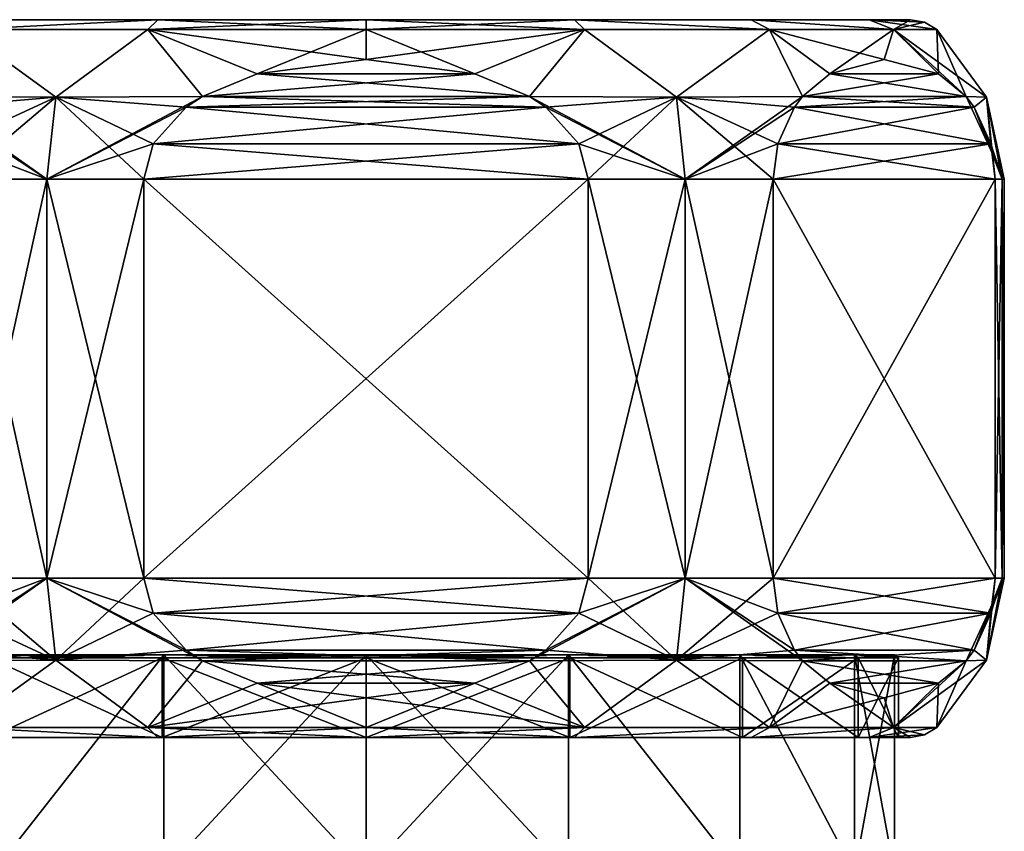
# Model space of a CAD drawing. Header units: metres. Extents: x -147 to 294, y -23 to 81.
# Tile 9 of 256: x -85 to -60, y 29 to 50. Entities that reach past the tile are written whole.
import ezdxf

# ---------------------------------------------------------------- set-up
doc = ezdxf.new("R2010")
doc.units = ezdxf.units.M
doc.layers.add('solid_AVA_153', color=7, linetype='CONTINUOUS')

msp = doc.modelspace()

# ---------------------------------------------------------------- linework, layer by layer
at = {"layer": 'solid_AVA_153'}
for points in [[(-63.891594, 49.5, -5.218676), (-89.108406, 49.5, -5.218676), (-90.145752, 49.5)], [(-62.854248, 49.5), (-63.891594, 49.5, -5.218676), (-90.145752, 49.5)], [(-89.108406, 49.5, 5.218676), (-62.854248, 49.5), (-90.145752, 49.5)], [(-66.84935, 49.5, -9.647352), (-86.15065, 49.5, -9.647352), (-89.108406, 49.5, -5.218676)], [(-63.891594, 49.5, -5.218676), (-66.84935, 49.5, -9.647352), (-89.108406, 49.5, -5.218676)], [(-89.108406, 49.5, 5.218676), (-63.891594, 49.5, 5.218676), (-62.854248, 49.5)], [(-89.108406, 49.5, 5.218676), (-86.15065, 49.5, 9.647352), (-63.891594, 49.5, 5.218676)], [(-86.616707, 49.25, -10.116711), (-86.15065, 49.5, -9.647352), (-81.723083, 49.5, -12.606583)], [(-86.616707, 49.25, -10.116711), (-81.723083, 49.5, -12.606583), (-81.975121, 49.25, -13.21812)], [(-86.616707, 49.25, 10.116711), (-81.723083, 49.5, 12.606583), (-86.15065, 49.5, 9.647352)], [(-81.975121, 49.25, 13.21812), (-81.723083, 49.5, 12.606583), (-86.616707, 49.25, 10.116711)], [(-71.276917, 49.5, -12.606583), (-81.723083, 49.5, -12.606583), (-86.15065, 49.5, -9.647352)], [(-66.84935, 49.5, -9.647352), (-71.276917, 49.5, -12.606583), (-86.15065, 49.5, -9.647352)], [(-86.15065, 49.5, 9.647352), (-66.84935, 49.5, 9.647352), (-63.891594, 49.5, 5.218676)], [(-86.15065, 49.5, 9.647352), (-81.723083, 49.5, 12.606583), (-66.84935, 49.5, 9.647352)], [(-81.975121, 49.25, -13.21812), (-81.723083, 49.5, -12.606583), (-76.5, 49.5, -13.645751)], [(-81.975121, 49.25, -13.21812), (-76.5, 49.5, -13.645751), (-76.5, 49.25, -14.307189)], [(-76.5, 49.25, 14.307189), (-81.723083, 49.5, 12.606583), (-81.975121, 49.25, 13.21812)], [(-71.276917, 49.5, -12.606583), (-76.5, 49.5, -13.645751), (-81.723083, 49.5, -12.606583)], [(-81.723083, 49.5, 12.606583), (-71.276917, 49.5, 12.606583), (-66.84935, 49.5, 9.647352)], [(-81.723083, 49.5, 12.606583), (-76.5, 49.5, 13.645751), (-71.276917, 49.5, 12.606583)], [(-76.5, 49.25, 14.307189), (-76.5, 49.5, 13.645751), (-81.723083, 49.5, 12.606583)], [(-76.5, 49.25, -14.307189), (-76.5, 49.5, -13.645751), (-71.276917, 49.5, -12.606583)], [(-76.5, 49.25, -14.307189), (-71.276917, 49.5, -12.606583), (-71.024879, 49.25, -13.21812)], [(-71.024879, 49.25, 13.21812), (-71.276917, 49.5, 12.606583), (-76.5, 49.5, 13.645751)], [(-71.024879, 49.25, 13.21812), (-76.5, 49.5, 13.645751), (-76.5, 49.25, 14.307189)], [(-66.383293, 49.25, -10.116711), (-71.276917, 49.5, -12.606583), (-66.84935, 49.5, -9.647352)], [(-71.024879, 49.25, -13.21812), (-71.276917, 49.5, -12.606583), (-66.383293, 49.25, -10.116711)], [(-66.383293, 49.25, 10.116711), (-66.84935, 49.5, 9.647352), (-71.276917, 49.5, 12.606583)], [(-66.383293, 49.25, 10.116711), (-71.276917, 49.5, 12.606583), (-71.024879, 49.25, 13.21812)], [(-63.281879, 49.25, -5.475124), (-66.84935, 49.5, -9.647352), (-63.891594, 49.5, -5.218676)], [(-66.383293, 49.25, -10.116711), (-66.84935, 49.5, -9.647352), (-63.281879, 49.25, -5.475124)], [(-63.281879, 49.25, 5.475124), (-63.891594, 49.5, 5.218676), (-66.84935, 49.5, 9.647352)], [(-63.281879, 49.25, 5.475124), (-66.84935, 49.5, 9.647352), (-66.383293, 49.25, 10.116711)], [(-63.281879, 49.25, -5.475124), (-63.891594, 49.5, -5.218676), (-62.854248, 49.5)], [(-62.500694, 49.435413), (-62.854248, 49.5), (-63.891594, 49.5, 5.218676)], [(-62.500694, 49.435413), (-63.891594, 49.5, 5.218676), (-62.19281, 49.25)], [(-63.281879, 49.25, 5.475124), (-62.19281, 49.25), (-63.891594, 49.5, 5.218676)], [(-62.500694, 49.435413), (-63.281879, 49.25, -5.475124), (-62.854248, 49.5)], [(-62.500694, 49.435413), (-62.19281, 49.25), (-63.281879, 49.25, -5.475124)], [(-86.616707, 49.25, -10.116711), (-84.278587, 47.55719, -13.472923), (-87.440842, 47.573082, -11.049909)], [(-87.440842, 47.573082, 11.049908), (-84.278587, 47.55719, 13.472923), (-86.616707, 49.25, 10.116711)], [(-86.616707, 49.25, -10.116711), (-81.975121, 49.25, -13.21812), (-84.278587, 47.55719, -13.472923)], [(-84.278587, 47.55719, 13.472923), (-81.975121, 49.25, 13.21812), (-86.616707, 49.25, 10.116711)], [(-81.975121, 49.25, -13.21812), (-80.599075, 47.573086, -15), (-84.278587, 47.55719, -13.472923)], [(-84.278587, 47.55719, 13.472923), (-80.599075, 47.573086, 15), (-81.975121, 49.25, 13.21812)], [(-81.975121, 49.25, -13.21812), (-79.227737, 48.140354, -15), (-80.599075, 47.573086, -15)], [(-81.975121, 49.25, -13.21812), (-76.5, 49.25, -14.307189), (-79.227737, 48.140354, -15)], [(-76.5, 48.5, 15), (-76.5, 49.25, 14.307189), (-81.975121, 49.25, 13.21812)], [(-79.227737, 48.140354, 15), (-76.5, 48.5, 15), (-81.975121, 49.25, 13.21812)], [(-80.599075, 47.573086, 15), (-79.227737, 48.140354, 15), (-81.975121, 49.25, 13.21812)], [(-76.5, 49.25, -14.307189), (-76.5, 48.5, -15), (-79.227737, 48.140354, -15)], [(-71.024879, 49.25, -13.21812), (-73.772263, 48.140354, -15), (-76.5, 48.5, -15)], [(-76.5, 49.25, -14.307189), (-71.024879, 49.25, -13.21812), (-76.5, 48.5, -15)], [(-73.772263, 48.140354, 15), (-71.024879, 49.25, 13.21812), (-76.5, 49.25, 14.307189)], [(-76.5, 48.5, 15), (-73.772263, 48.140354, 15), (-76.5, 49.25, 14.307189)], [(-71.024879, 49.25, -13.21812), (-72.400925, 47.573086, -15), (-73.772263, 48.140354, -15)], [(-73.772263, 48.140354, 15), (-72.400925, 47.573086, 15), (-71.024879, 49.25, 13.21812)], [(-71.024879, 49.25, -13.21812), (-68.721413, 47.55719, -13.472923), (-72.400925, 47.573086, -15)], [(-72.400925, 47.573086, 15), (-68.721413, 47.55719, 13.472923), (-71.024879, 49.25, 13.21812)], [(-71.024879, 49.25, -13.21812), (-66.383293, 49.25, -10.116711), (-68.721413, 47.55719, -13.472923)], [(-68.721413, 47.55719, 13.472923), (-66.383293, 49.25, 10.116711), (-71.024879, 49.25, 13.21812)], [(-66.383293, 49.25, -10.116711), (-65.559158, 47.573082, -11.049908), (-68.721413, 47.55719, -13.472923)], [(-68.721413, 47.55719, 13.472923), (-65.559158, 47.573082, 11.049909), (-66.383293, 49.25, 10.116711)], [(-66.383293, 49.25, -10.116711), (-64.873505, 48.140343, -9.862324), (-65.559158, 47.573082, -11.049908)], [(-66.383293, 49.25, -10.116711), (-63.281879, 49.25, -5.475124), (-64.873505, 48.140343, -9.862324)], [(-63.509617, 48.5, 7.499994), (-63.281879, 49.25, 5.475124), (-66.383293, 49.25, 10.116711)], [(-64.873512, 48.140343, 9.862329), (-63.509617, 48.5, 7.499994), (-66.383293, 49.25, 10.116711)], [(-65.559158, 47.573082, 11.049909), (-64.873512, 48.140343, 9.862329), (-66.383293, 49.25, 10.116711)], [(-63.281879, 49.25, -5.475124), (-63.509617, 48.5, -7.499995), (-64.873505, 48.140343, -9.862324)], [(-63.281879, 49.25, -5.475124), (-62.145729, 48.140343, -5.137672), (-63.509617, 48.5, -7.499995)], [(-63.509617, 48.5, 7.499994), (-62.145725, 48.140339, 5.137666), (-63.281879, 49.25, 5.475124)], [(-63.281879, 49.25, -5.475124), (-62.19281, 49.25), (-62.145729, 48.140343, -5.137672)], [(-63.281879, 49.25, 5.475124), (-60.94281, 47.55719), (-62.19281, 49.25)], [(-61.460079, 47.573082, 3.950092), (-60.94281, 47.55719), (-63.281879, 49.25, 5.475124)], [(-62.145725, 48.140339, 5.137666), (-61.460079, 47.573082, 3.950092), (-63.281879, 49.25, 5.475124)], [(-62.19281, 49.25), (-61.460079, 47.573082, -3.950093), (-62.145729, 48.140343, -5.137672)], [(-62.19281, 49.25), (-60.94281, 47.55719), (-61.460079, 47.573082, -3.950093)], [(-73.772263, 48.140354, -15), (-79.227737, 48.140354, -15), (-76.5, 48.5, -15)], [(-79.227737, 48.140354, 15), (-73.772263, 48.140354, 15), (-76.5, 48.5, 15)], [(-64.873512, 48.140343, 9.862329), (-62.145725, 48.140339, 5.137666), (-63.509617, 48.5, 7.499994)], [(-62.145729, 48.140343, -5.137672), (-64.873505, 48.140343, -9.862324), (-63.509617, 48.5, -7.499995)], [(-72.400925, 47.573086, -15), (-80.599075, 47.573086, -15), (-79.227737, 48.140354, -15)], [(-80.599075, 47.573086, 15), (-72.400925, 47.573086, 15), (-73.772263, 48.140354, 15)], [(-80.599075, 47.573086, 15), (-73.772263, 48.140354, 15), (-79.227737, 48.140354, 15)], [(-72.400925, 47.573086, -15), (-79.227737, 48.140354, -15), (-73.772263, 48.140354, -15)], [(-61.460079, 47.573082, -3.950093), (-65.559158, 47.573082, -11.049908), (-64.873505, 48.140343, -9.862324)], [(-65.559158, 47.573082, 11.049909), (-62.145725, 48.140339, 5.137666), (-64.873512, 48.140343, 9.862329)], [(-65.559158, 47.573082, 11.049909), (-61.460079, 47.573082, 3.950092), (-62.145725, 48.140339, 5.137666)], [(-61.460079, 47.573082, -3.950093), (-64.873505, 48.140343, -9.862324), (-62.145729, 48.140343, -5.137672)], [(-87.237007, 47.30611, -11.402955), (-87.440842, 47.573082, -11.049909), (-84.278587, 47.55719, -13.472923)], [(-84.5, 45.5, 13.856406), (-84.278587, 47.55719, 13.472923), (-87.440842, 47.573082, 11.049908)], [(-84.5, 45.5, 13.856406), (-87.440842, 47.573082, 11.049908), (-87.237007, 47.30611, 11.402956)], [(-86.82164, 46.383484, -12.122389), (-87.237007, 47.30611, -11.402955), (-84.278587, 47.55719, -13.472923)], [(-86.82164, 46.383484, -12.122389), (-84.278587, 47.55719, -13.472923), (-86.706497, 45.5, -12.321825)], [(-84.278587, 47.55719, -13.472923), (-84.5, 45.5, -13.856406), (-86.706497, 45.5, -12.321825)], [(-80.599075, 47.573086, -15), (-81.006752, 47.306103, -15), (-84.5, 45.5, -13.856406)], [(-84.278587, 47.55719, -13.472923), (-80.599075, 47.573086, -15), (-84.5, 45.5, -13.856406)], [(-84.5, 45.5, 13.856406), (-82.067764, 45.5, 15), (-84.278587, 47.55719, 13.472923)], [(-81.006752, 47.306103, 15), (-80.599075, 47.573086, 15), (-84.278587, 47.55719, 13.472923)], [(-81.837486, 46.383469, 15), (-81.006752, 47.306103, 15), (-84.278587, 47.55719, 13.472923)], [(-82.067764, 45.5, 15), (-81.837486, 46.383469, 15), (-84.278587, 47.55719, 13.472923)], [(-71.993248, 47.306103, -15), (-81.006752, 47.306103, -15), (-80.599075, 47.573086, -15)], [(-81.006752, 47.306103, 15), (-72.400925, 47.573086, 15), (-80.599075, 47.573086, 15)], [(-71.993248, 47.306103, 15), (-72.400925, 47.573086, 15), (-81.006752, 47.306103, 15)], [(-71.993248, 47.306103, -15), (-80.599075, 47.573086, -15), (-72.400925, 47.573086, -15)], [(-72.400925, 47.573086, 15), (-68.5, 45.5, 13.856406), (-68.721413, 47.55719, 13.472923)], [(-71.993248, 47.306103, 15), (-68.5, 45.5, 13.856406), (-72.400925, 47.573086, 15)], [(-71.993248, 47.306103, -15), (-72.400925, 47.573086, -15), (-68.721413, 47.55719, -13.472923)], [(-71.162514, 46.383469, -15), (-71.993248, 47.306103, -15), (-68.721413, 47.55719, -13.472923)], [(-71.162514, 46.383469, -15), (-68.721413, 47.55719, -13.472923), (-70.932236, 45.5, -15)], [(-68.5, 45.5, -13.856406), (-70.932236, 45.5, -15), (-68.721413, 47.55719, -13.472923)], [(-68.5, 45.5, -13.856406), (-68.721413, 47.55719, -13.472923), (-65.559158, 47.573082, -11.049908)], [(-65.762993, 47.30611, 11.402955), (-65.559158, 47.573082, 11.049909), (-68.721413, 47.55719, 13.472923)], [(-68.721413, 47.55719, 13.472923), (-68.5, 45.5, 13.856406), (-66.293503, 45.5, 12.321825)], [(-66.17836, 46.383484, 12.122389), (-68.721413, 47.55719, 13.472923), (-66.293503, 45.5, 12.321825)], [(-66.17836, 46.383484, 12.122389), (-65.762993, 47.30611, 11.402955), (-68.721413, 47.55719, 13.472923)], [(-65.762993, 47.30611, -11.402956), (-68.5, 45.5, -13.856406), (-65.559158, 47.573082, -11.049908)], [(-61.256245, 47.30611, -3.597044), (-65.762993, 47.30611, -11.402956), (-65.559158, 47.573082, -11.049908)], [(-65.762993, 47.30611, 11.402955), (-61.460079, 47.573082, 3.950092), (-65.559158, 47.573082, 11.049909)], [(-65.762993, 47.30611, 11.402955), (-61.256248, 47.30611, 3.597045), (-61.460079, 47.573082, 3.950092)], [(-61.256245, 47.30611, -3.597044), (-65.559158, 47.573082, -11.049908), (-61.460079, 47.573082, -3.950093)], [(-61.256245, 47.30611, -3.597044), (-61.460079, 47.573082, -3.950093), (-60.94281, 47.55719)], [(-61.460079, 47.573082, 3.950092), (-60.5, 45.5), (-60.94281, 47.55719)], [(-61.256248, 47.30611, 3.597045), (-60.5, 45.5), (-61.460079, 47.573082, 3.950092)], [(-60.840881, 46.38348, -2.87761), (-61.256245, 47.30611, -3.597044), (-60.94281, 47.55719)], [(-60.556534, 45.5, -1.343836), (-60.725739, 45.5, -2.678175), (-60.94281, 47.55719)], [(-60.840881, 46.38348, -2.87761), (-60.94281, 47.55719), (-60.725739, 45.5, -2.678175)], [(-60.5, 45.5), (-60.556534, 45.5, -1.343836), (-60.94281, 47.55719)], [(-86.82164, 46.38348, 12.12239), (-84.5, 45.5, 13.856406), (-87.237007, 47.30611, 11.402956)], [(-81.006752, 47.306103, -15), (-81.837486, 46.383469, -15), (-84.5, 45.5, -13.856406)], [(-71.162514, 46.383469, -15), (-81.837486, 46.383469, -15), (-81.006752, 47.306103, -15)], [(-71.993248, 47.306103, 15), (-81.006752, 47.306103, 15), (-81.837486, 46.383469, 15)], [(-71.993248, 47.306103, 15), (-81.837486, 46.383469, 15), (-71.162514, 46.383469, 15)], [(-71.162514, 46.383469, -15), (-81.006752, 47.306103, -15), (-71.993248, 47.306103, -15)], [(-71.993248, 47.306103, 15), (-71.162514, 46.383469, 15), (-68.5, 45.5, 13.856406)], [(-65.762993, 47.30611, -11.402956), (-66.17836, 46.38348, -12.12239), (-68.5, 45.5, -13.856406)], [(-60.840881, 46.38348, -2.87761), (-66.17836, 46.38348, -12.12239), (-65.762993, 47.30611, -11.402956)], [(-66.17836, 46.383484, 12.122389), (-60.840881, 46.383484, 2.877611), (-61.256248, 47.30611, 3.597045)], [(-66.17836, 46.383484, 12.122389), (-61.256248, 47.30611, 3.597045), (-65.762993, 47.30611, 11.402955)], [(-60.840881, 46.38348, -2.87761), (-65.762993, 47.30611, -11.402956), (-61.256245, 47.30611, -3.597044)], [(-61.256248, 47.30611, 3.597045), (-60.556534, 45.5, 1.343836), (-60.5, 45.5)], [(-61.256248, 47.30611, 3.597045), (-60.840881, 46.383484, 2.877611), (-60.556534, 45.5, 1.343836)], [(-86.82164, 46.38348, 12.12239), (-86.706497, 45.5, 12.321825), (-84.5, 45.5, 13.856406)], [(-81.837486, 46.383469, -15), (-82.067764, 45.5, -15), (-84.5, 45.5, -13.856406)], [(-71.162514, 46.383469, 15), (-82.067764, 45.5, 15), (-70.932236, 45.5, 15)], [(-70.932236, 45.5, -15), (-82.067764, 45.5, -15), (-81.837486, 46.383469, -15)], [(-71.162514, 46.383469, 15), (-81.837486, 46.383469, 15), (-82.067764, 45.5, 15)], [(-71.162514, 46.383469, -15), (-70.932236, 45.5, -15), (-81.837486, 46.383469, -15)], [(-71.162514, 46.383469, 15), (-70.932236, 45.5, 15), (-68.5, 45.5, 13.856406)], [(-66.17836, 46.38348, -12.12239), (-66.293503, 45.5, -12.321825), (-68.5, 45.5, -13.856406)], [(-60.840881, 46.383484, 2.877611), (-66.293503, 45.5, 12.321825), (-60.725739, 45.5, 2.678175)], [(-66.17836, 46.383484, 12.122389), (-66.293503, 45.5, 12.321825), (-60.840881, 46.383484, 2.877611)], [(-60.725739, 45.5, -2.678175), (-66.293503, 45.5, -12.321825), (-66.17836, 46.38348, -12.12239)], [(-60.840881, 46.38348, -2.87761), (-60.725739, 45.5, -2.678175), (-66.17836, 46.38348, -12.12239)], [(-60.840881, 46.383484, 2.877611), (-60.725739, 45.5, 2.678175), (-60.556534, 45.5, 1.343836)], [(-86.706497, 35.5, -12.321825), (-86.706497, 45.5, -12.321825), (-84.5, 45.5, -13.856406)], [(-86.706497, 35.5, -12.321825), (-84.5, 45.5, -13.856406), (-84.5, 35.5, -13.856406)], [(-84.5, 35.5, 13.856406), (-84.5, 45.5, 13.856406), (-86.706497, 45.5, 12.321825)], [(-84.5, 35.5, 13.856406), (-86.706497, 45.5, 12.321825), (-86.706497, 35.5, 12.321825)], [(-84.5, 35.5, -13.856406), (-84.5, 45.5, -13.856406), (-82.067764, 45.5, -15)], [(-84.5, 35.5, -13.856406), (-82.067764, 45.5, -15), (-82.067764, 35.5, -15)], [(-82.067764, 35.5, 15), (-82.067764, 45.5, 15), (-84.5, 45.5, 13.856406)], [(-82.067764, 35.5, 15), (-84.5, 45.5, 13.856406), (-84.5, 35.5, 13.856406)], [(-82.067764, 35.5, 15), (-70.932236, 35.5, 15), (-70.932236, 45.5, 15)], [(-82.067764, 35.5, 15), (-70.932236, 45.5, 15), (-82.067764, 45.5, 15)], [(-70.932236, 35.5, -15), (-82.067764, 45.5, -15), (-70.932236, 45.5, -15)], [(-70.932236, 35.5, -15), (-82.067764, 35.5, -15), (-82.067764, 45.5, -15)], [(-68.5, 35.5, 13.856406), (-70.932236, 45.5, 15), (-70.932236, 35.5, 15)], [(-68.5, 35.5, 13.856406), (-68.5, 45.5, 13.856406), (-70.932236, 45.5, 15)], [(-70.932236, 35.5, -15), (-70.932236, 45.5, -15), (-68.5, 45.5, -13.856406)], [(-70.932236, 35.5, -15), (-68.5, 45.5, -13.856406), (-68.5, 35.5, -13.856406)], [(-66.293503, 35.5, 12.321825), (-66.293503, 45.5, 12.321825), (-68.5, 45.5, 13.856406)], [(-68.5, 35.5, 13.856406), (-66.293503, 35.5, 12.321825), (-68.5, 45.5, 13.856406)], [(-68.5, 35.5, -13.856406), (-68.5, 45.5, -13.856406), (-66.293503, 45.5, -12.321825)], [(-68.5, 35.5, -13.856406), (-66.293503, 45.5, -12.321825), (-66.293503, 35.5, -12.321825)], [(-60.725739, 45.5, 2.678175), (-66.293503, 45.5, 12.321825), (-66.293503, 35.5, 12.321825)], [(-60.725739, 35.5, 2.678175), (-60.725739, 45.5, 2.678175), (-66.293503, 35.5, 12.321825)], [(-60.725739, 35.5, -2.678175), (-66.293503, 45.5, -12.321825), (-60.725739, 45.5, -2.678175)], [(-66.293503, 35.5, -12.321825), (-66.293503, 45.5, -12.321825), (-60.725739, 35.5, -2.678175)], [(-60.725739, 35.5, -2.678175), (-60.725739, 45.5, -2.678175), (-60.556534, 45.5, -1.343836)], [(-60.725739, 35.5, -2.678175), (-60.556534, 45.5, -1.343836), (-60.556534, 35.5, -1.343836)], [(-60.556534, 35.5, 1.343836), (-60.556534, 45.5, 1.343836), (-60.725739, 45.5, 2.678175)], [(-60.556534, 35.5, 1.343836), (-60.725739, 45.5, 2.678175), (-60.725739, 35.5, 2.678175)], [(-60.556534, 35.5, -1.343836), (-60.556534, 45.5, -1.343836), (-60.5, 45.5)], [(-60.556534, 35.5, -1.343836), (-60.5, 45.5), (-60.5, 35.5)], [(-60.556534, 45.5, 1.343836), (-60.5, 35.5), (-60.5, 45.5)], [(-60.556534, 35.5, 1.343836), (-60.5, 35.5), (-60.556534, 45.5, 1.343836)], [(-84.5, 35.5, -13.856406), (-84.278587, 33.44281, -13.472923), (-87.440842, 33.426918, -11.04991)], [(-84.5, 35.5, -13.856406), (-87.440842, 33.426918, -11.04991), (-87.237007, 33.69389, -11.402956)], [(-86.82164, 34.616516, -12.12239), (-84.5, 35.5, -13.856406), (-87.237007, 33.69389, -11.402956)], [(-86.82164, 34.616516, -12.12239), (-86.706497, 35.5, -12.321825), (-84.5, 35.5, -13.856406)], [(-86.82164, 34.61652, 12.122391), (-84.278587, 33.44281, 13.472923), (-86.706497, 35.5, 12.321825)], [(-84.278587, 33.44281, 13.472923), (-84.5, 35.5, 13.856406), (-86.706497, 35.5, 12.321825)], [(-84.5, 35.5, -13.856406), (-82.067764, 35.5, -15), (-84.278587, 33.44281, -13.472923)], [(-81.837486, 34.616535, 15), (-82.067764, 35.5, 15), (-84.5, 35.5, 13.856406)], [(-81.00676, 33.693897, 15), (-81.837486, 34.616535, 15), (-84.5, 35.5, 13.856406)], [(-80.599075, 33.426914, 15), (-81.00676, 33.693897, 15), (-84.5, 35.5, 13.856406)], [(-84.278587, 33.44281, 13.472923), (-80.599075, 33.426914, 15), (-84.5, 35.5, 13.856406)], [(-82.067764, 35.5, -15), (-81.837486, 34.616535, -15), (-84.278587, 33.44281, -13.472923)], [(-81.837486, 34.616535, 15), (-70.932236, 35.5, 15), (-82.067764, 35.5, 15)], [(-71.162514, 34.616535, -15), (-81.837486, 34.616535, -15), (-82.067764, 35.5, -15)], [(-71.162514, 34.616535, -15), (-82.067764, 35.5, -15), (-70.932236, 35.5, -15)], [(-71.162514, 34.616535, 15), (-70.932236, 35.5, 15), (-81.837486, 34.616535, 15)], [(-68.5, 35.5, -13.856406), (-68.721413, 33.44281, -13.472923), (-72.400925, 33.426914, -15)], [(-71.99324, 33.693897, -15), (-68.5, 35.5, -13.856406), (-72.400925, 33.426914, -15)], [(-71.99324, 33.693897, -15), (-71.162514, 34.616535, -15), (-68.5, 35.5, -13.856406)], [(-71.162514, 34.616535, 15), (-68.721413, 33.44281, 13.472923), (-70.932236, 35.5, 15)], [(-71.162514, 34.616535, -15), (-70.932236, 35.5, -15), (-68.5, 35.5, -13.856406)], [(-68.721413, 33.44281, 13.472923), (-68.5, 35.5, 13.856406), (-70.932236, 35.5, 15)], [(-65.559158, 33.426918, 11.04991), (-68.5, 35.5, 13.856406), (-68.721413, 33.44281, 13.472923)], [(-68.5, 35.5, -13.856406), (-66.293503, 35.5, -12.321825), (-68.721413, 33.44281, -13.472923)], [(-66.17836, 34.61652, -12.122391), (-68.721413, 33.44281, -13.472923), (-66.293503, 35.5, -12.321825)], [(-66.17836, 34.616516, 12.12239), (-66.293503, 35.5, 12.321825), (-68.5, 35.5, 13.856406)], [(-65.762993, 33.69389, 11.402956), (-68.5, 35.5, 13.856406), (-65.559158, 33.426918, 11.04991)], [(-65.762993, 33.69389, 11.402956), (-66.17836, 34.616516, 12.12239), (-68.5, 35.5, 13.856406)], [(-60.725739, 35.5, 2.678175), (-66.293503, 35.5, 12.321825), (-66.17836, 34.616516, 12.12239)], [(-66.293503, 35.5, -12.321825), (-60.725739, 35.5, -2.678175), (-60.840881, 34.61652, -2.877609)], [(-66.17836, 34.61652, -12.122391), (-66.293503, 35.5, -12.321825), (-60.840881, 34.61652, -2.877609)], [(-60.840881, 34.616516, 2.87761), (-60.725739, 35.5, 2.678175), (-66.17836, 34.616516, 12.12239)], [(-60.5, 35.5), (-60.94281, 33.44281), (-61.460079, 33.426918, -3.950092)], [(-61.256245, 33.69389, -3.597043), (-60.5, 35.5), (-61.460079, 33.426918, -3.950092)], [(-61.256245, 33.69389, -3.597043), (-60.556534, 35.5, -1.343836), (-60.5, 35.5)], [(-61.256245, 33.69389, -3.597043), (-60.840881, 34.61652, -2.877609), (-60.556534, 35.5, -1.343836)], [(-60.556534, 35.5, 1.343836), (-60.94281, 33.44281), (-60.5, 35.5)], [(-60.556534, 35.5, 1.343836), (-60.725739, 35.5, 2.678175), (-60.94281, 33.44281)], [(-60.840881, 34.616516, 2.87761), (-60.94281, 33.44281), (-60.725739, 35.5, 2.678175)], [(-60.840881, 34.61652, -2.877609), (-60.725739, 35.5, -2.678175), (-60.556534, 35.5, -1.343836)], [(-86.82164, 34.61652, 12.122391), (-87.237007, 33.69389, 11.402957), (-84.278587, 33.44281, 13.472923)], [(-81.837486, 34.616535, -15), (-81.00676, 33.693897, -15), (-84.278587, 33.44281, -13.472923)], [(-71.99324, 33.693897, -15), (-81.00676, 33.693897, -15), (-81.837486, 34.616535, -15)], [(-71.99324, 33.693897, -15), (-81.837486, 34.616535, -15), (-71.162514, 34.616535, -15)], [(-71.162514, 34.616535, 15), (-81.837486, 34.616535, 15), (-81.00676, 33.693897, 15)], [(-71.162514, 34.616535, 15), (-81.00676, 33.693897, 15), (-71.99324, 33.693897, 15)], [(-71.162514, 34.616535, 15), (-71.99324, 33.693897, 15), (-68.721413, 33.44281, 13.472923)], [(-66.17836, 34.61652, -12.122391), (-65.762993, 33.69389, -11.402957), (-68.721413, 33.44281, -13.472923)], [(-66.17836, 34.61652, -12.122391), (-60.840881, 34.61652, -2.877609), (-61.256245, 33.69389, -3.597043)], [(-66.17836, 34.61652, -12.122391), (-61.256245, 33.69389, -3.597043), (-65.762993, 33.69389, -11.402957)], [(-60.840881, 34.616516, 2.87761), (-66.17836, 34.616516, 12.12239), (-65.762993, 33.69389, 11.402956)], [(-60.840881, 34.616516, 2.87761), (-65.762993, 33.69389, 11.402956), (-61.256245, 33.69389, 3.597044)], [(-60.840881, 34.616516, 2.87761), (-61.256245, 33.69389, 3.597044), (-60.94281, 33.44281)], [(-87.237007, 33.69389, 11.402957), (-87.440842, 33.426918, 11.049909), (-84.278587, 33.44281, 13.472923)], [(-85.869164, 33.570023, -9.369164), (-85.939865, 33.5, -9.439889), (-81.608772, 33.5, -12.333814)], [(-81.570557, 33.570023, 12.241404), (-81.608772, 33.5, 12.333814), (-85.939865, 33.5, 9.439889)], [(-85.869164, 33.570023, 9.369164), (-81.570557, 33.570023, 12.241404), (-85.939865, 33.5, 9.439889)], [(-81.570557, 33.570023, -12.241404), (-85.869164, 33.570023, -9.369164), (-81.608772, 33.5, -12.333814)], [(-85.86908, 28.108868, -9.369249), (-85.869164, 33.570023, -9.369164), (-81.570557, 33.570023, -12.241404)], [(-85.86908, 28.108868, 9.369249), (-81.570557, 33.570023, 12.241404), (-85.869164, 33.570023, 9.369164)], [(-81.57048, 28.108868, -12.241435), (-85.86908, 28.108868, -9.369249), (-81.570557, 33.570023, -12.241404)], [(-85.86908, 28.108868, 9.369249), (-81.57048, 28.108868, 12.241435), (-81.570557, 33.570023, 12.241404)], [(-81.00676, 33.693897, -15), (-80.599075, 33.426914, -15), (-84.278587, 33.44281, -13.472923)], [(-81.570557, 33.570023, -12.241404), (-81.608772, 33.5, -12.333814), (-76.5, 33.5, -13.35)], [(-76.5, 33.570023, 13.25), (-76.5, 33.5, 13.35), (-81.608772, 33.5, 12.333814)], [(-81.570557, 33.570023, 12.241404), (-76.5, 33.570023, 13.25), (-81.608772, 33.5, 12.333814)], [(-76.5, 33.570023, -13.25), (-81.570557, 33.570023, -12.241404), (-76.5, 33.5, -13.35)], [(-81.57048, 28.108868, -12.241435), (-81.570557, 33.570023, -12.241404), (-76.5, 33.570023, -13.25)], [(-76.5, 28.108868, 13.25), (-76.5, 33.570023, 13.25), (-81.570557, 33.570023, 12.241404)], [(-81.57048, 28.108868, 12.241435), (-76.5, 28.108868, 13.25), (-81.570557, 33.570023, 12.241404)], [(-76.5, 28.108868, -13.25), (-81.57048, 28.108868, -12.241435), (-76.5, 33.570023, -13.25)], [(-81.00676, 33.693897, -15), (-72.400925, 33.426914, -15), (-80.599075, 33.426914, -15)], [(-71.99324, 33.693897, -15), (-72.400925, 33.426914, -15), (-81.00676, 33.693897, -15)], [(-71.99324, 33.693897, 15), (-81.00676, 33.693897, 15), (-80.599075, 33.426914, 15)], [(-71.99324, 33.693897, 15), (-80.599075, 33.426914, 15), (-72.400925, 33.426914, 15)], [(-76.5, 33.570023, -13.25), (-76.5, 33.5, -13.35), (-71.391228, 33.5, -12.333814)], [(-71.429443, 33.570023, -12.241404), (-76.5, 33.570023, -13.25), (-71.391228, 33.5, -12.333814)], [(-76.5, 28.108868, -13.25), (-76.5, 33.570023, -13.25), (-71.429443, 33.570023, -12.241404)], [(-71.42952, 28.108868, -12.241435), (-76.5, 28.108868, -13.25), (-71.429443, 33.570023, -12.241404)], [(-71.429443, 33.570023, 12.241404), (-71.391228, 33.5, 12.333814), (-76.5, 33.5, 13.35)], [(-76.5, 33.570023, 13.25), (-71.429443, 33.570023, 12.241404), (-76.5, 33.5, 13.35)], [(-71.42952, 28.108868, 12.241435), (-71.429443, 33.570023, 12.241404), (-76.5, 33.570023, 13.25)], [(-76.5, 28.108868, 13.25), (-71.42952, 28.108868, 12.241435), (-76.5, 33.570023, 13.25)], [(-71.99324, 33.693897, 15), (-72.400925, 33.426914, 15), (-68.721413, 33.44281, 13.472923)], [(-67.13092, 28.108868, -9.369249), (-71.42952, 28.108868, -12.241435), (-71.429443, 33.570023, -12.241404)], [(-71.42952, 28.108868, 12.241435), (-67.13092, 28.108868, 9.369249), (-71.429443, 33.570023, 12.241404)], [(-71.429443, 33.570023, -12.241404), (-71.391228, 33.5, -12.333814), (-67.060135, 33.5, -9.439889)], [(-67.130836, 33.570023, -9.369164), (-71.429443, 33.570023, -12.241404), (-67.060135, 33.5, -9.439889)], [(-67.13092, 28.108868, -9.369249), (-71.429443, 33.570023, -12.241404), (-67.130836, 33.570023, -9.369164)], [(-71.429443, 33.570023, 12.241404), (-67.130836, 33.570023, 9.369164), (-71.391228, 33.5, 12.333814)], [(-67.13092, 28.108868, 9.369249), (-67.130836, 33.570023, 9.369164), (-71.429443, 33.570023, 12.241404)], [(-67.130836, 33.570023, 9.369164), (-67.060135, 33.5, 9.439889), (-71.391228, 33.5, 12.333814)], [(-65.762993, 33.69389, -11.402957), (-65.559158, 33.426918, -11.049909), (-68.721413, 33.44281, -13.472923)], [(-64.258629, 28.108868, -5.070642), (-67.13092, 28.108868, -9.369249), (-67.130836, 33.570023, -9.369164)], [(-67.13092, 28.108868, 9.369249), (-64.258629, 28.108868, 5.070642), (-67.130836, 33.570023, 9.369164)], [(-67.130836, 33.570023, -9.369164), (-67.060135, 33.5, -9.439889), (-64.166176, 33.5, -5.108753)], [(-64.258598, 33.570023, -5.070556), (-67.130836, 33.570023, -9.369164), (-64.166176, 33.5, -5.108753)], [(-64.258629, 28.108868, -5.070642), (-67.130836, 33.570023, -9.369164), (-64.258598, 33.570023, -5.070556)], [(-67.130836, 33.570023, 9.369164), (-64.258598, 33.570023, 5.070556), (-67.060135, 33.5, 9.439889)], [(-64.258629, 28.108868, 5.070642), (-64.258598, 33.570023, 5.070556), (-67.130836, 33.570023, 9.369164)], [(-64.258598, 33.570023, 5.070556), (-64.166176, 33.5, 5.108753), (-67.060135, 33.5, 9.439889)], [(-65.762993, 33.69389, -11.402957), (-61.460079, 33.426918, -3.950092), (-65.559158, 33.426918, -11.049909)], [(-65.762993, 33.69389, -11.402957), (-61.256245, 33.69389, -3.597043), (-61.460079, 33.426918, -3.950092)], [(-61.256245, 33.69389, 3.597044), (-65.762993, 33.69389, 11.402956), (-65.559158, 33.426918, 11.04991)], [(-61.256245, 33.69389, 3.597044), (-65.559158, 33.426918, 11.04991), (-61.460079, 33.426918, 3.950091)], [(-64.258629, 28.108868, -5.070642), (-64.258598, 33.570023, -5.070556), (-63.25, 33.570023)], [(-64.258629, 28.108868, -5.070642), (-63.25, 33.570023), (-63.25, 28.108868)], [(-64.258629, 28.108868, 5.070642), (-63.25, 28.108868), (-64.258598, 33.570023, 5.070556)], [(-64.258598, 33.570023, -5.070556), (-63.150002, 33.5), (-63.25, 33.570023)], [(-64.258598, 33.570023, 5.070556), (-63.25, 33.570023), (-64.166176, 33.5, 5.108753)], [(-63.25, 28.108868), (-63.25, 33.570023), (-64.258598, 33.570023, 5.070556)], [(-64.258598, 33.570023, -5.070556), (-64.166176, 33.5, -5.108753), (-63.150002, 33.5)], [(-64.166176, 33.5, 5.108753), (-63.25, 33.570023), (-63.150002, 33.5)], [(-61.256245, 33.69389, 3.597044), (-61.460079, 33.426918, 3.950091), (-60.94281, 33.44281)], [(-87.440842, 33.426918, -11.04991), (-84.278587, 33.44281, -13.472923), (-86.616707, 31.75, -10.116711)], [(-87.440842, 33.426918, 11.049909), (-86.616707, 31.75, 10.116711), (-84.278587, 33.44281, 13.472923)], [(-84.278587, 33.44281, -13.472923), (-81.975121, 31.75, -13.21812), (-86.616707, 31.75, -10.116711)], [(-84.278587, 33.44281, 13.472923), (-86.616707, 31.75, 10.116711), (-81.975121, 31.75, 13.21812)], [(-81.608757, 31.5, -12.333817), (-81.608772, 33.5, -12.333814), (-85.939865, 33.5, -9.439889)], [(-85.939842, 31.5, -9.439906), (-81.608757, 31.5, -12.333817), (-85.939865, 33.5, -9.439889)], [(-81.608772, 33.5, 12.333814), (-85.939842, 31.5, 9.439906), (-85.939865, 33.5, 9.439889)], [(-81.608772, 33.5, 12.333814), (-81.608757, 31.5, 12.333817), (-85.939842, 31.5, 9.439906)], [(-84.278587, 33.44281, -13.472923), (-80.599075, 33.426914, -15), (-81.975121, 31.75, -13.21812)], [(-84.278587, 33.44281, 13.472923), (-81.975121, 31.75, 13.21812), (-80.599075, 33.426914, 15)], [(-80.599075, 33.426914, -15), (-79.227745, 32.859646, -15), (-81.975121, 31.75, -13.21812)], [(-79.227745, 32.859646, 15), (-80.599075, 33.426914, 15), (-81.975121, 31.75, 13.21812)], [(-76.5, 31.5, -13.350001), (-76.5, 33.5, -13.35), (-81.608772, 33.5, -12.333814)], [(-81.608757, 31.5, -12.333817), (-76.5, 31.5, -13.350001), (-81.608772, 33.5, -12.333814)], [(-76.5, 33.5, 13.35), (-81.608757, 31.5, 12.333817), (-81.608772, 33.5, 12.333814)], [(-76.5, 33.5, 13.35), (-76.5, 31.5, 13.350001), (-81.608757, 31.5, 12.333817)], [(-80.599075, 33.426914, -15), (-72.400925, 33.426914, -15), (-73.772255, 32.859646, -15)], [(-80.599075, 33.426914, -15), (-73.772255, 32.859646, -15), (-79.227745, 32.859646, -15)], [(-72.400925, 33.426914, 15), (-80.599075, 33.426914, 15), (-79.227745, 32.859646, 15)], [(-72.400925, 33.426914, 15), (-79.227745, 32.859646, 15), (-73.772255, 32.859646, 15)], [(-71.391243, 31.5, -12.333817), (-71.391228, 33.5, -12.333814), (-76.5, 33.5, -13.35)], [(-76.5, 31.5, -13.350001), (-71.391243, 31.5, -12.333817), (-76.5, 33.5, -13.35)], [(-71.391228, 33.5, 12.333814), (-71.391243, 31.5, 12.333817), (-76.5, 31.5, 13.350001)], [(-71.391228, 33.5, 12.333814), (-76.5, 31.5, 13.350001), (-76.5, 33.5, 13.35)], [(-73.772255, 32.859646, -15), (-72.400925, 33.426914, -15), (-71.024879, 31.75, -13.21812)], [(-72.400925, 33.426914, 15), (-73.772255, 32.859646, 15), (-71.024879, 31.75, 13.21812)], [(-72.400925, 33.426914, -15), (-68.721413, 33.44281, -13.472923), (-71.024879, 31.75, -13.21812)], [(-68.721413, 33.44281, 13.472923), (-72.400925, 33.426914, 15), (-71.024879, 31.75, 13.21812)], [(-71.391243, 31.5, -12.333817), (-67.060158, 31.5, -9.439906), (-71.391228, 33.5, -12.333814)], [(-67.060135, 33.5, 9.439889), (-67.060158, 31.5, 9.439906), (-71.391243, 31.5, 12.333817)], [(-67.060135, 33.5, 9.439889), (-71.391243, 31.5, 12.333817), (-71.391228, 33.5, 12.333814)], [(-67.060158, 31.5, -9.439906), (-67.060135, 33.5, -9.439889), (-71.391228, 33.5, -12.333814)], [(-68.721413, 33.44281, -13.472923), (-66.383293, 31.75, -10.116711), (-71.024879, 31.75, -13.21812)], [(-68.721413, 33.44281, 13.472923), (-71.024879, 31.75, 13.21812), (-66.383293, 31.75, 10.116711)], [(-68.721413, 33.44281, -13.472923), (-65.559158, 33.426918, -11.049909), (-66.383293, 31.75, -10.116711)], [(-65.559158, 33.426918, 11.04991), (-68.721413, 33.44281, 13.472923), (-66.383293, 31.75, 10.116711)], [(-67.060158, 31.5, -9.439906), (-64.166183, 31.5, -5.108775), (-67.060135, 33.5, -9.439889)], [(-64.166176, 33.5, 5.108753), (-64.166183, 31.5, 5.108775), (-67.060158, 31.5, 9.439906)], [(-64.166176, 33.5, 5.108753), (-67.060158, 31.5, 9.439906), (-67.060135, 33.5, 9.439889)], [(-64.166183, 31.5, -5.108775), (-64.166176, 33.5, -5.108753), (-67.060135, 33.5, -9.439889)], [(-65.559158, 33.426918, -11.049909), (-64.873512, 32.859657, -9.862331), (-66.383293, 31.75, -10.116711)], [(-64.873512, 32.859661, 9.862336), (-65.559158, 33.426918, 11.04991), (-66.383293, 31.75, 10.116711)], [(-65.559158, 33.426918, -11.049909), (-61.460079, 33.426918, -3.950092), (-62.145725, 32.859661, -5.137665)], [(-65.559158, 33.426918, -11.049909), (-62.145725, 32.859661, -5.137665), (-64.873512, 32.859657, -9.862331)], [(-61.460079, 33.426918, 3.950091), (-65.559158, 33.426918, 11.04991), (-64.873512, 32.859661, 9.862336)], [(-61.460079, 33.426918, 3.950091), (-64.873512, 32.859661, 9.862336), (-62.145721, 32.859661, 5.137659)], [(-64.166183, 31.5, 5.108775), (-63.150002, 33.5), (-63.150002, 31.5)], [(-64.166176, 33.5, 5.108753), (-63.150002, 33.5), (-64.166183, 31.5, 5.108775)], [(-64.166183, 31.5, -5.108775), (-63.150002, 31.5), (-64.166176, 33.5, -5.108753)], [(-63.150002, 31.5), (-63.150002, 33.5), (-64.166176, 33.5, -5.108753)], [(-60.94281, 33.44281), (-62.19281, 31.75), (-63.281879, 31.75, -5.475124)], [(-61.460079, 33.426918, -3.950092), (-60.94281, 33.44281), (-63.281879, 31.75, -5.475124)], [(-62.145725, 32.859661, -5.137665), (-61.460079, 33.426918, -3.950092), (-63.281879, 31.75, -5.475124)], [(-61.460079, 33.426918, 3.950091), (-62.19281, 31.75), (-60.94281, 33.44281)], [(-61.460079, 33.426918, 3.950091), (-62.145721, 32.859661, 5.137659), (-62.19281, 31.75)], [(-79.227745, 32.859646, -15), (-76.5, 32.5, -15), (-81.975121, 31.75, -13.21812)], [(-79.227745, 32.859646, 15), (-81.975121, 31.75, 13.21812), (-76.5, 31.75, 14.307189)], [(-79.227745, 32.859646, -15), (-73.772255, 32.859646, -15), (-76.5, 32.5, -15)], [(-76.5, 32.5, 15), (-79.227745, 32.859646, 15), (-76.5, 31.75, 14.307189)], [(-73.772255, 32.859646, 15), (-79.227745, 32.859646, 15), (-76.5, 32.5, 15)], [(-73.772255, 32.859646, -15), (-71.024879, 31.75, -13.21812), (-76.5, 31.75, -14.307189)], [(-76.5, 32.5, -15), (-73.772255, 32.859646, -15), (-76.5, 31.75, -14.307189)], [(-73.772255, 32.859646, 15), (-76.5, 32.5, 15), (-71.024879, 31.75, 13.21812)], [(-64.873512, 32.859661, 9.862336), (-66.383293, 31.75, 10.116711), (-63.281879, 31.75, 5.475124)], [(-64.873512, 32.859657, -9.862331), (-63.509617, 32.5, -7.499995), (-66.383293, 31.75, -10.116711)], [(-64.873512, 32.859657, -9.862331), (-62.145725, 32.859661, -5.137665), (-63.509617, 32.5, -7.499995)], [(-63.509617, 32.5, 7.499994), (-64.873512, 32.859661, 9.862336), (-63.281879, 31.75, 5.475124)], [(-62.145721, 32.859661, 5.137659), (-64.873512, 32.859661, 9.862336), (-63.509617, 32.5, 7.499994)], [(-63.509617, 32.5, -7.499995), (-62.145725, 32.859661, -5.137665), (-63.281879, 31.75, -5.475124)], [(-62.145721, 32.859661, 5.137659), (-63.509617, 32.5, 7.499994), (-63.281879, 31.75, 5.475124)], [(-62.145721, 32.859661, 5.137659), (-63.281879, 31.75, 5.475124), (-62.19281, 31.75)], [(-76.5, 32.5, -15), (-76.5, 31.75, -14.307189), (-81.975121, 31.75, -13.21812)], [(-76.5, 32.5, 15), (-76.5, 31.75, 14.307189), (-71.024879, 31.75, 13.21812)], [(-63.509617, 32.5, -7.499995), (-63.281879, 31.75, -5.475124), (-66.383293, 31.75, -10.116711)], [(-86.616707, 31.75, 10.116711), (-86.15065, 31.5, 9.647352), (-81.723083, 31.5, 12.606583)], [(-81.975121, 31.75, 13.21812), (-86.616707, 31.75, 10.116711), (-81.723083, 31.5, 12.606583)], [(-86.616707, 31.75, -10.116711), (-81.723083, 31.5, -12.606583), (-86.15065, 31.5, -9.647352)], [(-86.616707, 31.75, -10.116711), (-81.975121, 31.75, -13.21812), (-81.723083, 31.5, -12.606583)], [(-81.975121, 31.75, 13.21812), (-81.723083, 31.5, 12.606583), (-76.5, 31.5, 13.645751)], [(-76.5, 31.75, 14.307189), (-81.975121, 31.75, 13.21812), (-76.5, 31.5, 13.645751)], [(-81.975121, 31.75, -13.21812), (-76.5, 31.75, -14.307189), (-81.723083, 31.5, -12.606583)], [(-76.5, 31.75, -14.307189), (-76.5, 31.5, -13.645751), (-81.723083, 31.5, -12.606583)], [(-76.5, 31.75, 14.307189), (-76.5, 31.5, 13.645751), (-71.276917, 31.5, 12.606583)], [(-71.024879, 31.75, 13.21812), (-76.5, 31.75, 14.307189), (-71.276917, 31.5, 12.606583)], [(-71.024879, 31.75, -13.21812), (-71.276917, 31.5, -12.606583), (-76.5, 31.5, -13.645751)], [(-76.5, 31.75, -14.307189), (-71.024879, 31.75, -13.21812), (-76.5, 31.5, -13.645751)], [(-66.383293, 31.75, 10.116711), (-71.276917, 31.5, 12.606583), (-66.84935, 31.5, 9.647352)], [(-66.383293, 31.75, 10.116711), (-71.024879, 31.75, 13.21812), (-71.276917, 31.5, 12.606583)], [(-66.383293, 31.75, -10.116711), (-66.84935, 31.5, -9.647352), (-71.276917, 31.5, -12.606583)], [(-71.024879, 31.75, -13.21812), (-66.383293, 31.75, -10.116711), (-71.276917, 31.5, -12.606583)], [(-63.281879, 31.75, 5.475124), (-66.84935, 31.5, 9.647352), (-63.891594, 31.5, 5.218676)], [(-63.281879, 31.75, 5.475124), (-66.383293, 31.75, 10.116711), (-66.84935, 31.5, 9.647352)], [(-63.281879, 31.75, -5.475124), (-63.891594, 31.5, -5.218676), (-66.84935, 31.5, -9.647352)], [(-66.383293, 31.75, -10.116711), (-63.281879, 31.75, -5.475124), (-66.84935, 31.5, -9.647352)], [(-63.281879, 31.75, 5.475124), (-63.891594, 31.5, 5.218676), (-62.854248, 31.5)], [(-62.19281, 31.75), (-62.500694, 31.564585), (-63.891594, 31.5, -5.218676)], [(-63.281879, 31.75, -5.475124), (-62.19281, 31.75), (-63.891594, 31.5, -5.218676)], [(-63.281879, 31.75, 5.475124), (-62.854248, 31.5), (-62.500694, 31.564585)], [(-63.281879, 31.75, 5.475124), (-62.500694, 31.564585), (-62.19281, 31.75)], [(-86.15065, 31.5, -9.647352), (-81.608757, 31.5, -12.333817), (-85.939842, 31.5, -9.439906)], [(-86.15065, 31.5, -9.647352), (-81.723083, 31.5, -12.606583), (-81.608757, 31.5, -12.333817)], [(-81.608757, 31.5, 12.333817), (-81.723083, 31.5, 12.606583), (-86.15065, 31.5, 9.647352)], [(-85.939842, 31.5, 9.439906), (-81.608757, 31.5, 12.333817), (-86.15065, 31.5, 9.647352)], [(-81.723083, 31.5, -12.606583), (-76.5, 31.5, -13.350001), (-81.608757, 31.5, -12.333817)], [(-81.723083, 31.5, -12.606583), (-76.5, 31.5, -13.645751), (-76.5, 31.5, -13.350001)], [(-76.5, 31.5, 13.350001), (-76.5, 31.5, 13.645751), (-81.723083, 31.5, 12.606583)], [(-81.608757, 31.5, 12.333817), (-76.5, 31.5, 13.350001), (-81.723083, 31.5, 12.606583)], [(-71.276917, 31.5, -12.606583), (-71.391243, 31.5, -12.333817), (-76.5, 31.5, -13.350001)], [(-76.5, 31.5, -13.645751), (-71.276917, 31.5, -12.606583), (-76.5, 31.5, -13.350001)], [(-76.5, 31.5, 13.350001), (-71.276917, 31.5, 12.606583), (-76.5, 31.5, 13.645751)], [(-76.5, 31.5, 13.350001), (-71.391243, 31.5, 12.333817), (-71.276917, 31.5, 12.606583)], [(-66.84935, 31.5, -9.647352), (-67.060158, 31.5, -9.439906), (-71.391243, 31.5, -12.333817)], [(-71.276917, 31.5, -12.606583), (-66.84935, 31.5, -9.647352), (-71.391243, 31.5, -12.333817)], [(-71.391243, 31.5, 12.333817), (-66.84935, 31.5, 9.647352), (-71.276917, 31.5, 12.606583)], [(-71.391243, 31.5, 12.333817), (-67.060158, 31.5, 9.439906), (-66.84935, 31.5, 9.647352)], [(-63.891594, 31.5, -5.218676), (-64.166183, 31.5, -5.108775), (-67.060158, 31.5, -9.439906)], [(-66.84935, 31.5, -9.647352), (-63.891594, 31.5, -5.218676), (-67.060158, 31.5, -9.439906)], [(-67.060158, 31.5, 9.439906), (-63.891594, 31.5, 5.218676), (-66.84935, 31.5, 9.647352)], [(-67.060158, 31.5, 9.439906), (-64.166183, 31.5, 5.108775), (-63.891594, 31.5, 5.218676)], [(-62.854248, 31.5), (-63.150002, 31.5), (-64.166183, 31.5, -5.108775)], [(-64.166183, 31.5, 5.108775), (-63.150002, 31.5), (-63.891594, 31.5, 5.218676)], [(-63.891594, 31.5, -5.218676), (-62.854248, 31.5), (-64.166183, 31.5, -5.108775)], [(-62.500694, 31.564585), (-62.854248, 31.5), (-63.891594, 31.5, -5.218676)], [(-62.854248, 31.5), (-63.891594, 31.5, 5.218676), (-63.150002, 31.5)]]:
    msp.add_3dface(points, dxfattribs=at)

doc.saveas('drawing.dxf')
